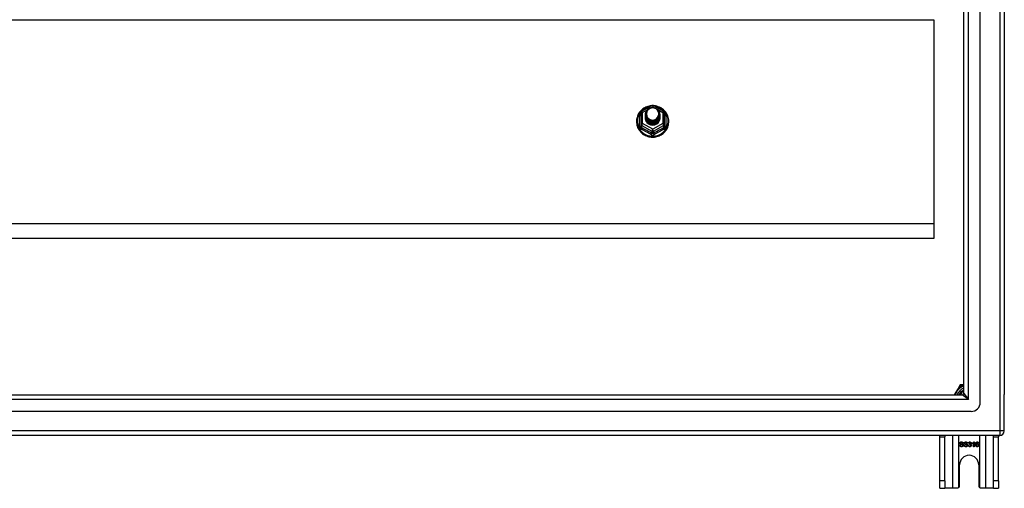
# Model space of a CAD drawing. Header units: inches. Extents: x 56.1 to 140.1, y 31.2 to 70.5.
# Tile 20 of 25: x 119.1 to 140.1, y 31.2 to 41.2. Entities that reach past the tile are written whole.
import ezdxf

# ---------------------------------------------------------------- set-up
doc = ezdxf.new("R2010")
doc.units = ezdxf.units.IN
doc.header["$MEASUREMENT"] = 0
doc.layers.add('Visible Edges(ANSI)', color=7, linetype='Continuous', lineweight=25)
doc.layers.add('Visible Tangent Edges(ANSI)', color=7, linetype='Continuous', lineweight=25)

msp = doc.modelspace()

# ---------------------------------------------------------------- linework, layer by layer
at = {"layer": 'Visible Edges(ANSI)'}
for p, q in [((139.197, 33.265), (139.197, 68.471)), ((139.551, 33.077), (139.551, 68.659)), ((140.063, 68.494), (140.063, 33.242)), ((138.563, 41.233), (138.563, 36.882)), ((132.329, 39.282), (132.544, 39.401)), ((132.582, 39.401), (132.797, 39.282)), ((132.309, 39.247), (132.309, 39.008)), ((132.409, 39.216), (132.409, 39.217)), ((132.409, 39.204), (132.409, 39.204)), ((132.409, 39.191), (132.409, 39.192)), ((132.409, 39.179), (132.409, 39.179)), ((132.409, 39.166), (132.409, 39.167)), ((132.409, 39.154), (132.409, 39.154)), ((132.409, 39.141), (132.409, 39.141)), ((132.716, 39.21), (132.716, 39.21)), ((132.716, 39.197), (132.716, 39.198)), ((132.716, 39.185), (132.716, 39.185)), ((132.716, 39.172), (132.716, 39.173)), ((132.716, 39.16), (132.716, 39.16)), ((132.716, 39.147), (132.716, 39.148)), ((132.817, 39.008), (132.817, 39.247)), ((132.309, 39.008), (132.309, 38.963)), ((132.545, 38.995), (132.543, 38.986)), ((132.817, 38.963), (132.817, 39.008)), ((138.563, 36.882), (138.563, 36.568)), ((138.563, 36.568), (98.929, 36.568)), ((139.097, 33.409), (138.996, 33.234)), ((139.115, 33.441), (139.097, 33.409)), ((139.169, 33.451), (139.132, 33.451)), ((139.197, 33.451), (139.169, 33.451)), ((98.96, 33.234), (139.166, 33.234)), ((140.063, 32.467), (140.063, 33.242)), ((139.354, 32.88), (98.771, 32.88)), ((139.964, 32.368), (98.929, 32.368)), ((138.688, 32.337), (138.688, 32.368)), ((138.793, 32.368), (138.793, 32.337)), ((139.833, 32.337), (139.833, 32.368)), ((139.938, 32.368), (139.938, 32.337)), ((138.688, 31.399), (138.688, 32.337)), ((138.793, 31.399), (138.793, 32.337)), ((139.109, 32.162), (139.122, 32.164)), ((139.186, 32.202), (139.173, 32.201)), ((139.203, 32.162), (139.215, 32.164)), ((139.279, 32.202), (139.267, 32.201)), ((139.295, 32.157), (139.308, 32.158)), ((139.309, 32.203), (139.297, 32.205)), ((139.32, 32.178), (139.321, 32.188)), ((139.382, 32.194), (139.382, 32.206)), ((139.407, 32.13), (139.407, 32.209)), ((139.419, 32.13), (139.407, 32.13)), ((139.411, 32.231), (139.419, 32.231)), ((139.419, 32.231), (139.419, 32.13)), ((139.514, 32.206), (139.502, 32.205)), ((139.833, 31.399), (139.833, 32.337)), ((139.938, 31.399), (139.938, 32.337)), ((139.11, 31.305), (139.11, 31.743)), ((139.516, 31.743), (139.516, 31.305)), ((138.688, 31.243), (138.688, 31.399)), ((138.793, 31.399), (138.793, 31.243)), ((139.833, 31.243), (139.833, 31.399)), ((139.938, 31.399), (139.938, 31.243)), ((138.688, 31.243), (138.793, 31.243)), ((138.957, 31.243), (138.793, 31.243)), ((139.048, 31.243), (138.957, 31.243)), ((139.669, 31.243), (139.578, 31.243)), ((139.833, 31.243), (139.669, 31.243)), ((139.833, 31.243), (139.938, 31.243))]:
    msp.add_line(p, q, dxfattribs=at)
at = {"layer": 'Visible Edges(ANSI)', "flags": 128}
for points in [[(132.537, 39.398), (132.512, 39.395), (132.488, 39.391), (132.463, 39.384), (132.44, 39.377), (132.417, 39.367), (132.395, 39.356), (132.373, 39.344), (132.353, 39.33), (132.334, 39.314), (132.316, 39.297), (132.299, 39.279), (132.283, 39.26), (132.269, 39.24), (132.257, 39.219), (132.246, 39.197), (132.237, 39.175), (132.23, 39.151), (132.224, 39.128), (132.22, 39.104), (132.218, 39.08), (132.218, 39.055), (132.219, 39.031), (132.223, 39.007), (132.228, 38.983), (132.235, 38.96), (132.243, 38.937), (132.254, 38.915), (132.266, 38.894), (132.279, 38.873), (132.294, 38.854), (132.311, 38.835), (132.328, 38.818), (132.347, 38.803), (132.367, 38.788), (132.389, 38.775), (132.411, 38.764), (132.433, 38.754), (132.457, 38.746), (132.481, 38.739), (132.505, 38.734), (132.53, 38.731), (132.555, 38.729), (132.58, 38.73), (132.605, 38.732), (132.629, 38.736), (132.654, 38.741), (132.677, 38.748), (132.701, 38.757), (132.723, 38.768), (132.745, 38.78), (132.765, 38.793), (132.785, 38.808), (132.804, 38.824), (132.821, 38.842), (132.837, 38.861), (132.851, 38.88), (132.864, 38.901), (132.876, 38.923), (132.885, 38.945), (132.893, 38.968), (132.9, 38.992), (132.904, 39.016), (132.907, 39.04), (132.908, 39.064)], [(132.43, 39.143), (132.414, 39.182), (132.409, 39.223), (132.417, 39.264), (132.437, 39.301), (132.467, 39.331), (132.505, 39.352), (132.547, 39.361), (132.591, 39.359), (132.632, 39.345), (132.668, 39.32), (132.695, 39.286), (132.712, 39.247), (132.716, 39.204), (132.708, 39.162), (132.688, 39.124), (132.658, 39.092), (132.621, 39.071), (132.578, 39.06), (132.535, 39.061), (132.493, 39.074), (132.458, 39.098), (132.43, 39.13), (132.414, 39.169), (132.409, 39.21)], [(132.447, 39.288), (132.446, 39.285), (132.444, 39.283), (132.443, 39.28), (132.442, 39.277), (132.441, 39.275), (132.44, 39.272), (132.439, 39.269), (132.438, 39.267), (132.438, 39.264), (132.437, 39.261), (132.436, 39.259), (132.436, 39.256), (132.435, 39.253), (132.434, 39.25), (132.434, 39.248), (132.434, 39.245), (132.433, 39.242), (132.433, 39.239), (132.433, 39.236), (132.433, 39.234), (132.433, 39.231), (132.433, 39.228), (132.433, 39.225), (132.433, 39.222)], [(132.449, 39.118), (132.472, 39.099), (132.498, 39.085), (132.526, 39.076), (132.556, 39.073), (132.586, 39.076), (132.615, 39.084), (132.642, 39.098), (132.665, 39.117), (132.684, 39.139), (132.697, 39.166), (132.705, 39.194), (132.707, 39.223), (132.702, 39.252), (132.692, 39.279), (132.675, 39.304), (132.654, 39.325), (132.629, 39.341), (132.601, 39.351), (132.571, 39.355), (132.541, 39.353), (132.512, 39.345), (132.486, 39.331), (132.464, 39.311), (132.447, 39.288)], [(132.908, 39.064), (132.906, 39.095), (132.902, 39.126), (132.894, 39.157), (132.884, 39.186), (132.871, 39.215), (132.855, 39.242), (132.836, 39.268), (132.816, 39.292), (132.793, 39.314), (132.768, 39.333), (132.741, 39.351), (132.712, 39.366), (132.683, 39.378), (132.652, 39.387), (132.621, 39.394), (132.589, 39.398)], [(132.409, 39.216), (132.409, 39.212), (132.41, 39.207), (132.41, 39.203), (132.41, 39.198), (132.411, 39.194), (132.412, 39.19), (132.413, 39.185), (132.414, 39.181), (132.415, 39.176), (132.416, 39.172), (132.418, 39.168), (132.419, 39.164), (132.421, 39.16), (132.423, 39.156), (132.425, 39.151), (132.427, 39.147), (132.43, 39.144), (132.432, 39.14), (132.434, 39.136), (132.437, 39.132), (132.44, 39.129), (132.443, 39.125), (132.446, 39.122), (132.449, 39.118)], [(132.409, 39.204), (132.411, 39.185), (132.414, 39.166), (132.421, 39.148), (132.43, 39.131), (132.441, 39.115), (132.454, 39.1), (132.469, 39.088), (132.486, 39.077), (132.504, 39.069), (132.523, 39.063), (132.543, 39.059), (132.563, 39.058), (132.583, 39.06), (132.603, 39.064), (132.622, 39.07), (132.64, 39.079), (132.656, 39.09), (132.671, 39.103), (132.685, 39.118), (132.696, 39.135), (132.705, 39.152), (132.711, 39.171), (132.715, 39.19), (132.716, 39.21)], [(132.716, 39.204), (132.716, 39.184), (132.712, 39.164), (132.706, 39.144), (132.698, 39.126), (132.687, 39.109), (132.674, 39.093), (132.658, 39.08), (132.641, 39.068), (132.623, 39.059), (132.603, 39.052), (132.583, 39.048), (132.563, 39.046), (132.542, 39.047), (132.522, 39.051), (132.503, 39.057), (132.484, 39.066), (132.467, 39.077), (132.452, 39.09), (132.439, 39.105), (132.428, 39.122), (132.419, 39.14), (132.413, 39.159), (132.41, 39.178), (132.409, 39.198)], [(132.409, 39.191), (132.411, 39.172), (132.414, 39.153), (132.421, 39.135), (132.43, 39.118), (132.441, 39.102), (132.454, 39.088), (132.469, 39.075), (132.486, 39.065), (132.504, 39.056), (132.523, 39.05), (132.543, 39.047), (132.563, 39.046), (132.583, 39.047), (132.603, 39.051), (132.622, 39.058), (132.64, 39.067), (132.656, 39.078), (132.671, 39.091), (132.685, 39.106), (132.696, 39.122), (132.705, 39.14), (132.711, 39.159), (132.715, 39.178), (132.716, 39.197)], [(132.716, 39.191), (132.716, 39.171), (132.712, 39.151), (132.706, 39.132), (132.698, 39.114), (132.687, 39.096), (132.674, 39.081), (132.658, 39.067), (132.641, 39.056), (132.623, 39.046), (132.603, 39.04), (132.583, 39.035), (132.563, 39.034), (132.542, 39.035), (132.522, 39.039), (132.503, 39.045), (132.484, 39.054), (132.467, 39.065), (132.452, 39.078), (132.439, 39.093), (132.428, 39.109), (132.419, 39.127), (132.413, 39.146), (132.41, 39.165), (132.409, 39.185)], [(132.409, 39.179), (132.411, 39.16), (132.414, 39.141), (132.421, 39.123), (132.43, 39.105), (132.441, 39.09), (132.454, 39.075), (132.469, 39.063), (132.486, 39.052), (132.504, 39.044), (132.523, 39.038), (132.543, 39.034), (132.563, 39.033), (132.583, 39.035), (132.603, 39.039), (132.622, 39.045), (132.64, 39.054), (132.656, 39.065), (132.671, 39.078), (132.685, 39.093), (132.696, 39.11), (132.705, 39.127), (132.711, 39.146), (132.715, 39.165), (132.716, 39.185)], [(132.716, 39.179), (132.716, 39.159), (132.712, 39.139), (132.706, 39.119), (132.698, 39.101), (132.687, 39.084), (132.674, 39.068), (132.658, 39.055), (132.641, 39.043), (132.623, 39.034), (132.603, 39.027), (132.583, 39.023), (132.563, 39.021), (132.542, 39.022), (132.522, 39.026), (132.503, 39.032), (132.484, 39.041), (132.467, 39.052), (132.452, 39.065), (132.439, 39.08), (132.428, 39.097), (132.419, 39.115), (132.413, 39.134), (132.41, 39.153), (132.409, 39.173)], [(132.409, 39.166), (132.411, 39.147), (132.414, 39.128), (132.421, 39.11), (132.43, 39.093), (132.441, 39.077), (132.454, 39.063), (132.469, 39.05), (132.486, 39.04), (132.504, 39.031), (132.523, 39.025), (132.543, 39.022), (132.563, 39.021), (132.583, 39.022), (132.603, 39.026), (132.622, 39.033), (132.64, 39.042), (132.656, 39.053), (132.671, 39.066), (132.685, 39.081), (132.696, 39.097), (132.705, 39.115), (132.711, 39.133), (132.715, 39.153), (132.716, 39.172)], [(132.716, 39.166), (132.716, 39.146), (132.712, 39.126), (132.706, 39.107), (132.698, 39.088), (132.687, 39.071), (132.674, 39.056), (132.658, 39.042), (132.641, 39.031), (132.623, 39.021), (132.603, 39.014), (132.583, 39.01), (132.563, 39.009), (132.542, 39.01), (132.522, 39.013), (132.503, 39.02), (132.484, 39.029), (132.467, 39.04), (132.452, 39.053), (132.439, 39.068), (132.428, 39.084), (132.419, 39.102), (132.413, 39.121), (132.41, 39.14), (132.409, 39.16)], [(132.409, 39.154), (132.411, 39.134), (132.414, 39.116), (132.421, 39.098), (132.43, 39.08), (132.441, 39.065), (132.454, 39.05), (132.469, 39.038), (132.486, 39.027), (132.504, 39.019), (132.523, 39.013), (132.543, 39.009), (132.563, 39.008), (132.583, 39.01), (132.603, 39.014), (132.622, 39.02), (132.64, 39.029), (132.656, 39.04), (132.671, 39.053), (132.685, 39.068), (132.696, 39.085), (132.705, 39.102), (132.711, 39.121), (132.715, 39.14), (132.716, 39.16)], [(132.716, 39.154), (132.716, 39.134), (132.712, 39.114), (132.706, 39.094), (132.698, 39.076), (132.687, 39.059), (132.674, 39.043), (132.658, 39.03), (132.641, 39.018), (132.623, 39.009), (132.603, 39.002), (132.583, 38.998), (132.563, 38.996), (132.542, 38.997), (132.522, 39.001), (132.503, 39.007), (132.484, 39.016), (132.467, 39.027), (132.452, 39.04), (132.439, 39.055), (132.428, 39.072), (132.419, 39.09), (132.413, 39.108), (132.41, 39.128), (132.409, 39.148)], [(132.409, 39.141), (132.411, 39.122), (132.414, 39.103), (132.421, 39.085), (132.43, 39.068), (132.441, 39.052), (132.454, 39.038), (132.469, 39.025), (132.486, 39.015), (132.504, 39.006), (132.523, 39), (132.543, 38.997), (132.563, 38.996), (132.583, 38.997), (132.603, 39.001), (132.622, 39.008), (132.64, 39.017), (132.656, 39.028), (132.671, 39.041), (132.685, 39.056), (132.696, 39.072), (132.705, 39.09), (132.711, 39.108), (132.715, 39.128), (132.716, 39.147)], [(132.543, 38.986), (132.535, 38.988), (132.527, 38.989), (132.519, 38.991), (132.511, 38.994), (132.504, 38.997), (132.496, 39), (132.489, 39.004), (132.482, 39.008), (132.475, 39.012), (132.469, 39.017), (132.462, 39.022), (132.456, 39.028), (132.451, 39.033), (132.445, 39.039), (132.44, 39.046), (132.436, 39.052), (132.431, 39.059), (132.427, 39.066), (132.424, 39.073), (132.421, 39.08), (132.418, 39.088), (132.416, 39.095), (132.414, 39.103), (132.413, 39.111)], [(132.447, 39.157), (132.447, 39.157), (132.446, 39.156), (132.445, 39.156), (132.444, 39.155), (132.444, 39.154), (132.443, 39.154), (132.442, 39.153), (132.442, 39.153), (132.441, 39.152), (132.44, 39.151), (132.439, 39.151), (132.439, 39.15), (132.438, 39.15), (132.437, 39.149), (132.437, 39.148), (132.436, 39.148), (132.435, 39.147), (132.434, 39.147), (132.434, 39.146), (132.433, 39.145), (132.432, 39.145), (132.432, 39.144), (132.431, 39.144), (132.43, 39.143)], [(132.433, 39.222), (132.433, 39.22), (132.433, 39.217), (132.433, 39.214), (132.433, 39.211), (132.433, 39.208), (132.433, 39.206), (132.433, 39.203), (132.434, 39.2), (132.434, 39.197), (132.435, 39.195), (132.435, 39.192), (132.436, 39.189), (132.436, 39.186), (132.437, 39.184), (132.438, 39.181), (132.439, 39.178), (132.439, 39.175), (132.44, 39.173), (132.441, 39.17), (132.442, 39.168), (132.444, 39.165), (132.445, 39.162), (132.446, 39.16), (132.447, 39.157)], [(139.152, 32.129), (139.149, 32.129), (139.145, 32.129), (139.142, 32.129), (139.139, 32.13), (139.137, 32.13), (139.134, 32.131), (139.132, 32.132), (139.129, 32.133), (139.127, 32.134), (139.125, 32.135), (139.123, 32.136), (139.121, 32.138), (139.119, 32.139), (139.118, 32.141), (139.116, 32.143), (139.115, 32.144), (139.114, 32.147), (139.113, 32.149), (139.112, 32.151), (139.111, 32.153), (139.11, 32.155), (139.11, 32.158), (139.109, 32.16), (139.109, 32.162)], [(139.113, 32.204), (139.113, 32.206), (139.113, 32.208), (139.114, 32.21), (139.114, 32.212), (139.115, 32.214), (139.115, 32.215), (139.116, 32.217), (139.117, 32.219), (139.119, 32.22), (139.12, 32.222), (139.121, 32.223), (139.123, 32.224), (139.124, 32.226), (139.126, 32.227), (139.128, 32.228), (139.13, 32.229), (139.132, 32.229), (139.134, 32.23), (139.136, 32.231), (139.139, 32.231), (139.141, 32.232), (139.143, 32.232), (139.146, 32.232), (139.148, 32.232)], [(139.127, 32.183), (139.126, 32.183), (139.125, 32.184), (139.124, 32.185), (139.123, 32.185), (139.122, 32.186), (139.121, 32.187), (139.12, 32.188), (139.119, 32.189), (139.119, 32.189), (139.118, 32.19), (139.117, 32.191), (139.117, 32.192), (139.116, 32.193), (139.116, 32.194), (139.115, 32.195), (139.115, 32.196), (139.114, 32.197), (139.114, 32.198), (139.114, 32.199), (139.113, 32.2), (139.113, 32.201), (139.113, 32.202), (139.113, 32.203), (139.113, 32.204)], [(139.122, 32.164), (139.122, 32.162), (139.122, 32.16), (139.123, 32.158), (139.123, 32.157), (139.124, 32.155), (139.125, 32.154), (139.125, 32.152), (139.126, 32.151), (139.127, 32.15), (139.128, 32.149), (139.129, 32.148), (139.13, 32.147), (139.131, 32.146), (139.133, 32.145), (139.134, 32.144), (139.136, 32.143), (139.138, 32.143), (139.14, 32.142), (139.141, 32.142), (139.143, 32.141), (139.145, 32.141), (139.147, 32.141), (139.149, 32.14), (139.151, 32.14)], [(139.149, 32.22), (139.147, 32.22), (139.145, 32.22), (139.143, 32.22), (139.142, 32.22), (139.14, 32.22), (139.138, 32.219), (139.137, 32.219), (139.136, 32.218), (139.134, 32.218), (139.133, 32.217), (139.132, 32.217), (139.131, 32.216), (139.13, 32.215), (139.13, 32.214), (139.129, 32.214), (139.128, 32.213), (139.128, 32.212), (139.127, 32.211), (139.127, 32.21), (139.126, 32.209), (139.126, 32.208), (139.126, 32.207), (139.126, 32.206), (139.126, 32.205)], [(139.126, 32.205), (139.126, 32.205), (139.126, 32.205), (139.126, 32.204), (139.126, 32.204), (139.126, 32.203), (139.126, 32.203), (139.126, 32.202), (139.126, 32.202), (139.126, 32.202), (139.126, 32.201), (139.127, 32.201), (139.127, 32.2), (139.127, 32.2), (139.127, 32.2), (139.127, 32.199), (139.128, 32.199), (139.128, 32.199), (139.128, 32.198), (139.128, 32.198), (139.128, 32.198), (139.129, 32.197), (139.129, 32.197), (139.129, 32.197), (139.13, 32.196)], [(139.165, 32.172), (139.164, 32.172), (139.163, 32.172), (139.162, 32.172), (139.161, 32.173), (139.159, 32.173), (139.158, 32.174), (139.156, 32.174), (139.155, 32.174), (139.153, 32.175), (139.151, 32.175), (139.149, 32.176), (139.147, 32.176), (139.144, 32.177), (139.142, 32.178), (139.14, 32.178), (139.138, 32.179), (139.137, 32.179), (139.135, 32.18), (139.133, 32.18), (139.132, 32.181), (139.131, 32.181), (139.129, 32.182), (139.128, 32.182), (139.127, 32.183)], [(139.13, 32.196), (139.13, 32.196), (139.131, 32.195), (139.132, 32.195), (139.134, 32.194), (139.135, 32.194), (139.137, 32.193), (139.138, 32.192), (139.14, 32.192), (139.142, 32.191), (139.145, 32.191), (139.147, 32.19), (139.15, 32.189), (139.152, 32.189), (139.155, 32.188), (139.157, 32.188), (139.159, 32.187), (139.161, 32.186), (139.163, 32.186), (139.165, 32.185), (139.167, 32.185), (139.168, 32.184), (139.17, 32.184), (139.171, 32.183), (139.172, 32.183)], [(139.148, 32.232), (139.151, 32.232), (139.154, 32.232), (139.156, 32.232), (139.159, 32.231), (139.161, 32.231), (139.164, 32.23), (139.166, 32.229), (139.168, 32.228), (139.17, 32.228), (139.172, 32.226), (139.174, 32.225), (139.176, 32.224), (139.177, 32.223), (139.179, 32.221), (139.18, 32.22), (139.181, 32.218), (139.182, 32.216), (139.183, 32.214), (139.184, 32.212), (139.185, 32.21), (139.185, 32.209), (139.186, 32.206), (139.186, 32.204), (139.186, 32.202)], [(139.173, 32.201), (139.173, 32.203), (139.173, 32.204), (139.173, 32.206), (139.172, 32.207), (139.172, 32.208), (139.171, 32.21), (139.171, 32.211), (139.17, 32.212), (139.169, 32.213), (139.168, 32.214), (139.167, 32.215), (139.166, 32.216), (139.165, 32.216), (139.164, 32.217), (139.163, 32.218), (139.162, 32.218), (139.16, 32.219), (139.159, 32.219), (139.158, 32.22), (139.156, 32.22), (139.154, 32.22), (139.153, 32.22), (139.151, 32.22), (139.149, 32.22)], [(139.151, 32.14), (139.153, 32.14), (139.155, 32.141), (139.157, 32.141), (139.159, 32.141), (139.16, 32.141), (139.162, 32.142), (139.163, 32.142), (139.165, 32.143), (139.166, 32.143), (139.168, 32.144), (139.169, 32.145), (139.17, 32.145), (139.171, 32.146), (139.172, 32.147), (139.173, 32.148), (139.173, 32.149), (139.174, 32.15), (139.175, 32.151), (139.175, 32.152), (139.176, 32.153), (139.176, 32.154), (139.176, 32.155), (139.176, 32.156), (139.176, 32.157)], [(139.189, 32.159), (139.189, 32.157), (139.189, 32.155), (139.188, 32.153), (139.188, 32.151), (139.187, 32.149), (139.186, 32.147), (139.185, 32.145), (139.184, 32.144), (139.183, 32.142), (139.182, 32.14), (139.18, 32.139), (139.179, 32.137), (139.177, 32.136), (139.175, 32.135), (139.173, 32.134), (139.171, 32.133), (139.169, 32.132), (139.167, 32.131), (139.165, 32.13), (139.162, 32.13), (139.16, 32.129), (139.157, 32.129), (139.155, 32.129), (139.152, 32.129)], [(139.176, 32.157), (139.176, 32.158), (139.176, 32.159), (139.176, 32.16), (139.176, 32.16), (139.176, 32.161), (139.176, 32.162), (139.175, 32.163), (139.175, 32.163), (139.175, 32.164), (139.174, 32.164), (139.174, 32.165), (139.174, 32.166), (139.173, 32.166), (139.173, 32.167), (139.172, 32.167), (139.171, 32.168), (139.171, 32.168), (139.17, 32.169), (139.169, 32.169), (139.168, 32.17), (139.167, 32.17), (139.167, 32.171), (139.166, 32.171), (139.165, 32.172)], [(139.172, 32.183), (139.173, 32.182), (139.175, 32.182), (139.176, 32.181), (139.177, 32.18), (139.178, 32.179), (139.18, 32.178), (139.181, 32.178), (139.182, 32.177), (139.182, 32.176), (139.183, 32.175), (139.184, 32.174), (139.185, 32.173), (139.185, 32.172), (139.186, 32.171), (139.187, 32.17), (139.187, 32.168), (139.188, 32.167), (139.188, 32.166), (139.188, 32.165), (139.189, 32.164), (139.189, 32.162), (139.189, 32.161), (139.189, 32.16), (139.189, 32.159)], [(139.245, 32.129), (139.242, 32.129), (139.239, 32.129), (139.236, 32.129), (139.233, 32.13), (139.23, 32.13), (139.227, 32.131), (139.225, 32.132), (139.222, 32.133), (139.22, 32.134), (139.218, 32.135), (139.216, 32.136), (139.214, 32.138), (139.213, 32.139), (139.211, 32.141), (139.209, 32.143), (139.208, 32.144), (139.207, 32.147), (139.206, 32.149), (139.205, 32.151), (139.204, 32.153), (139.203, 32.155), (139.203, 32.158), (139.203, 32.16), (139.203, 32.162)], [(139.206, 32.204), (139.206, 32.206), (139.207, 32.208), (139.207, 32.21), (139.207, 32.212), (139.208, 32.214), (139.209, 32.215), (139.21, 32.217), (139.211, 32.219), (139.212, 32.22), (139.213, 32.222), (139.214, 32.223), (139.216, 32.224), (139.218, 32.226), (139.219, 32.227), (139.221, 32.228), (139.223, 32.229), (139.225, 32.229), (139.227, 32.23), (139.23, 32.231), (139.232, 32.231), (139.234, 32.232), (139.237, 32.232), (139.239, 32.232), (139.242, 32.232)], [(139.22, 32.183), (139.219, 32.183), (139.218, 32.184), (139.217, 32.185), (139.216, 32.185), (139.215, 32.186), (139.214, 32.187), (139.213, 32.188), (139.213, 32.189), (139.212, 32.189), (139.211, 32.19), (139.21, 32.191), (139.21, 32.192), (139.209, 32.193), (139.209, 32.194), (139.208, 32.195), (139.208, 32.196), (139.207, 32.197), (139.207, 32.198), (139.207, 32.199), (139.207, 32.2), (139.207, 32.201), (139.206, 32.202), (139.206, 32.203), (139.206, 32.204)], [(139.215, 32.164), (139.215, 32.162), (139.216, 32.16), (139.216, 32.158), (139.217, 32.157), (139.217, 32.155), (139.218, 32.154), (139.218, 32.152), (139.219, 32.151), (139.22, 32.15), (139.221, 32.149), (139.222, 32.148), (139.223, 32.147), (139.225, 32.146), (139.226, 32.145), (139.228, 32.144), (139.229, 32.143), (139.231, 32.143), (139.233, 32.142), (139.235, 32.142), (139.237, 32.141), (139.238, 32.141), (139.24, 32.141), (139.243, 32.14), (139.245, 32.14)], [(139.242, 32.22), (139.24, 32.22), (139.238, 32.22), (139.236, 32.22), (139.235, 32.22), (139.233, 32.22), (139.232, 32.219), (139.23, 32.219), (139.229, 32.218), (139.228, 32.218), (139.227, 32.217), (139.226, 32.217), (139.225, 32.216), (139.224, 32.215), (139.223, 32.214), (139.222, 32.214), (139.221, 32.213), (139.221, 32.212), (139.22, 32.211), (139.22, 32.21), (139.22, 32.209), (139.219, 32.208), (139.219, 32.207), (139.219, 32.206), (139.219, 32.205)], [(139.219, 32.205), (139.219, 32.205), (139.219, 32.205), (139.219, 32.204), (139.219, 32.204), (139.219, 32.203), (139.219, 32.203), (139.219, 32.202), (139.219, 32.202), (139.22, 32.202), (139.22, 32.201), (139.22, 32.201), (139.22, 32.2), (139.22, 32.2), (139.22, 32.2), (139.221, 32.199), (139.221, 32.199), (139.221, 32.199), (139.221, 32.198), (139.221, 32.198), (139.222, 32.198), (139.222, 32.197), (139.222, 32.197), (139.223, 32.197), (139.223, 32.196)], [(139.258, 32.172), (139.257, 32.172), (139.256, 32.172), (139.255, 32.172), (139.254, 32.173), (139.253, 32.173), (139.251, 32.174), (139.25, 32.174), (139.248, 32.174), (139.246, 32.175), (139.244, 32.175), (139.242, 32.176), (139.24, 32.176), (139.238, 32.177), (139.235, 32.178), (139.233, 32.178), (139.232, 32.179), (139.23, 32.179), (139.228, 32.18), (139.227, 32.18), (139.225, 32.181), (139.224, 32.181), (139.223, 32.182), (139.221, 32.182), (139.22, 32.183)], [(139.223, 32.196), (139.224, 32.196), (139.225, 32.195), (139.226, 32.195), (139.227, 32.194), (139.228, 32.194), (139.23, 32.193), (139.232, 32.192), (139.234, 32.192), (139.236, 32.191), (139.238, 32.191), (139.24, 32.19), (139.243, 32.189), (139.246, 32.189), (139.248, 32.188), (139.25, 32.188), (139.253, 32.187), (139.255, 32.186), (139.257, 32.186), (139.258, 32.185), (139.26, 32.185), (139.262, 32.184), (139.263, 32.184), (139.264, 32.183), (139.265, 32.183)], [(139.242, 32.232), (139.244, 32.232), (139.247, 32.232), (139.25, 32.232), (139.252, 32.231), (139.254, 32.231), (139.257, 32.23), (139.259, 32.229), (139.261, 32.228), (139.263, 32.228), (139.265, 32.226), (139.267, 32.225), (139.269, 32.224), (139.27, 32.223), (139.272, 32.221), (139.273, 32.22), (139.274, 32.218), (139.275, 32.216), (139.276, 32.214), (139.277, 32.212), (139.278, 32.21), (139.278, 32.209), (139.279, 32.206), (139.279, 32.204), (139.279, 32.202)], [(139.267, 32.201), (139.266, 32.203), (139.266, 32.204), (139.266, 32.206), (139.265, 32.207), (139.265, 32.208), (139.264, 32.21), (139.264, 32.211), (139.263, 32.212), (139.262, 32.213), (139.261, 32.214), (139.261, 32.215), (139.26, 32.216), (139.259, 32.216), (139.257, 32.217), (139.256, 32.218), (139.255, 32.218), (139.254, 32.219), (139.252, 32.219), (139.251, 32.22), (139.249, 32.22), (139.248, 32.22), (139.246, 32.22), (139.244, 32.22), (139.242, 32.22)], [(139.282, 32.159), (139.282, 32.157), (139.282, 32.155), (139.282, 32.153), (139.281, 32.151), (139.28, 32.149), (139.28, 32.147), (139.279, 32.145), (139.278, 32.144), (139.276, 32.142), (139.275, 32.14), (139.274, 32.139), (139.272, 32.137), (139.27, 32.136), (139.269, 32.135), (139.267, 32.134), (139.264, 32.133), (139.262, 32.132), (139.26, 32.131), (139.258, 32.13), (139.255, 32.13), (139.253, 32.129), (139.25, 32.129), (139.248, 32.129), (139.245, 32.129)], [(139.245, 32.14), (139.246, 32.14), (139.248, 32.141), (139.25, 32.141), (139.252, 32.141), (139.253, 32.141), (139.255, 32.142), (139.257, 32.142), (139.258, 32.143), (139.259, 32.143), (139.261, 32.144), (139.262, 32.145), (139.263, 32.145), (139.264, 32.146), (139.265, 32.147), (139.266, 32.148), (139.267, 32.149), (139.267, 32.15), (139.268, 32.151), (139.268, 32.152), (139.269, 32.153), (139.269, 32.154), (139.269, 32.155), (139.269, 32.156), (139.269, 32.157)], [(139.269, 32.157), (139.269, 32.158), (139.269, 32.159), (139.269, 32.16), (139.269, 32.16), (139.269, 32.161), (139.269, 32.162), (139.269, 32.163), (139.268, 32.163), (139.268, 32.164), (139.268, 32.164), (139.267, 32.165), (139.267, 32.166), (139.266, 32.166), (139.266, 32.167), (139.265, 32.167), (139.265, 32.168), (139.264, 32.168), (139.263, 32.169), (139.262, 32.169), (139.262, 32.17), (139.261, 32.17), (139.26, 32.171), (139.259, 32.171), (139.258, 32.172)], [(139.265, 32.183), (139.267, 32.182), (139.268, 32.182), (139.269, 32.181), (139.27, 32.18), (139.272, 32.179), (139.273, 32.178), (139.274, 32.178), (139.275, 32.177), (139.276, 32.176), (139.277, 32.175), (139.277, 32.174), (139.278, 32.173), (139.279, 32.172), (139.279, 32.171), (139.28, 32.17), (139.28, 32.168), (139.281, 32.167), (139.281, 32.166), (139.281, 32.165), (139.282, 32.164), (139.282, 32.162), (139.282, 32.161), (139.282, 32.16), (139.282, 32.159)], [(139.327, 32.129), (139.325, 32.129), (139.323, 32.129), (139.321, 32.129), (139.319, 32.13), (139.317, 32.13), (139.315, 32.131), (139.313, 32.131), (139.312, 32.132), (139.31, 32.133), (139.308, 32.134), (139.307, 32.135), (139.305, 32.136), (139.304, 32.138), (139.303, 32.139), (139.301, 32.141), (139.3, 32.142), (139.299, 32.144), (139.298, 32.146), (139.298, 32.147), (139.297, 32.149), (139.296, 32.151), (139.296, 32.153), (139.296, 32.155), (139.295, 32.157)], [(139.297, 32.205), (139.297, 32.207), (139.298, 32.209), (139.298, 32.211), (139.299, 32.212), (139.299, 32.214), (139.3, 32.216), (139.301, 32.217), (139.302, 32.219), (139.303, 32.22), (139.304, 32.221), (139.306, 32.223), (139.307, 32.224), (139.308, 32.225), (139.31, 32.226), (139.311, 32.227), (139.313, 32.228), (139.314, 32.228), (139.316, 32.229), (139.317, 32.23), (139.319, 32.23), (139.321, 32.23), (139.323, 32.231), (139.325, 32.231), (139.327, 32.231)], [(139.308, 32.158), (139.308, 32.157), (139.308, 32.155), (139.309, 32.154), (139.309, 32.152), (139.31, 32.151), (139.311, 32.149), (139.311, 32.148), (139.312, 32.147), (139.313, 32.146), (139.313, 32.145), (139.314, 32.144), (139.315, 32.143), (139.316, 32.143), (139.317, 32.142), (139.318, 32.141), (139.318, 32.141), (139.319, 32.14), (139.32, 32.14), (139.322, 32.14), (139.323, 32.139), (139.324, 32.139), (139.325, 32.139), (139.326, 32.139), (139.327, 32.139)], [(139.327, 32.221), (139.326, 32.221), (139.325, 32.221), (139.324, 32.22), (139.322, 32.22), (139.321, 32.22), (139.32, 32.22), (139.319, 32.219), (139.318, 32.219), (139.318, 32.218), (139.317, 32.218), (139.316, 32.217), (139.315, 32.216), (139.314, 32.215), (139.314, 32.215), (139.313, 32.214), (139.312, 32.213), (139.312, 32.212), (139.311, 32.21), (139.311, 32.209), (139.31, 32.208), (139.31, 32.207), (139.309, 32.205), (139.309, 32.204), (139.309, 32.203)], [(139.328, 32.179), (139.328, 32.179), (139.328, 32.179), (139.327, 32.179), (139.327, 32.179), (139.327, 32.179), (139.326, 32.179), (139.326, 32.179), (139.326, 32.179), (139.325, 32.179), (139.325, 32.179), (139.325, 32.179), (139.324, 32.179), (139.324, 32.179), (139.324, 32.179), (139.323, 32.179), (139.323, 32.178), (139.322, 32.178), (139.322, 32.178), (139.322, 32.178), (139.321, 32.178), (139.321, 32.178), (139.32, 32.178), (139.32, 32.178), (139.32, 32.178)], [(139.321, 32.188), (139.321, 32.188), (139.321, 32.188), (139.321, 32.188), (139.321, 32.188), (139.321, 32.188), (139.322, 32.188), (139.322, 32.188), (139.322, 32.188), (139.322, 32.188), (139.322, 32.188), (139.322, 32.188), (139.322, 32.188), (139.322, 32.188), (139.322, 32.188), (139.322, 32.188), (139.322, 32.188), (139.322, 32.188), (139.323, 32.188), (139.323, 32.188), (139.323, 32.188), (139.323, 32.188), (139.323, 32.188), (139.323, 32.188), (139.323, 32.188)], [(139.323, 32.188), (139.324, 32.188), (139.325, 32.188), (139.327, 32.189), (139.328, 32.189), (139.329, 32.189), (139.33, 32.189), (139.332, 32.19), (139.333, 32.19), (139.334, 32.191), (139.335, 32.191), (139.336, 32.192), (139.337, 32.192), (139.338, 32.193), (139.339, 32.194), (139.34, 32.195), (139.341, 32.196), (139.341, 32.197), (139.342, 32.198), (139.342, 32.199), (139.343, 32.2), (139.343, 32.201), (139.343, 32.202), (139.343, 32.204), (139.343, 32.205)], [(139.327, 32.231), (139.329, 32.231), (139.331, 32.23), (139.333, 32.23), (139.335, 32.23), (139.336, 32.229), (139.338, 32.229), (139.34, 32.228), (139.342, 32.227), (139.343, 32.226), (139.345, 32.225), (139.346, 32.224), (139.348, 32.223), (139.349, 32.222), (139.35, 32.22), (139.351, 32.219), (139.352, 32.218), (139.353, 32.216), (139.354, 32.215), (139.355, 32.213), (139.355, 32.211), (139.355, 32.21), (139.356, 32.208), (139.356, 32.206), (139.356, 32.205)], [(139.343, 32.205), (139.343, 32.206), (139.343, 32.207), (139.343, 32.208), (139.343, 32.209), (139.343, 32.21), (139.342, 32.211), (139.342, 32.212), (139.341, 32.213), (139.341, 32.214), (139.34, 32.215), (139.339, 32.215), (139.339, 32.216), (139.338, 32.217), (139.337, 32.218), (139.336, 32.218), (139.335, 32.219), (139.334, 32.219), (139.334, 32.22), (139.333, 32.22), (139.331, 32.22), (139.33, 32.22), (139.329, 32.221), (139.328, 32.221), (139.327, 32.221)], [(139.361, 32.16), (139.361, 32.158), (139.361, 32.156), (139.36, 32.154), (139.36, 32.152), (139.359, 32.15), (139.358, 32.148), (139.358, 32.146), (139.357, 32.144), (139.355, 32.143), (139.354, 32.141), (139.353, 32.139), (139.351, 32.138), (139.35, 32.136), (139.348, 32.135), (139.346, 32.134), (139.344, 32.133), (139.342, 32.132), (139.34, 32.131), (139.338, 32.13), (139.336, 32.13), (139.334, 32.129), (139.332, 32.129), (139.33, 32.129), (139.327, 32.129)], [(139.327, 32.139), (139.329, 32.139), (139.33, 32.139), (139.331, 32.139), (139.333, 32.139), (139.334, 32.14), (139.335, 32.14), (139.336, 32.141), (139.338, 32.141), (139.339, 32.142), (139.34, 32.143), (139.341, 32.144), (139.342, 32.145), (139.343, 32.146), (139.344, 32.147), (139.344, 32.148), (139.345, 32.149), (139.346, 32.15), (139.346, 32.152), (139.347, 32.153), (139.347, 32.154), (139.347, 32.155), (139.348, 32.157), (139.348, 32.158), (139.348, 32.16)], [(139.348, 32.16), (139.348, 32.161), (139.348, 32.162), (139.347, 32.164), (139.347, 32.165), (139.347, 32.166), (139.346, 32.167), (139.346, 32.169), (139.345, 32.17), (139.345, 32.171), (139.344, 32.172), (139.343, 32.173), (139.342, 32.174), (139.341, 32.174), (139.34, 32.175), (139.339, 32.176), (139.338, 32.177), (139.337, 32.177), (139.336, 32.178), (139.335, 32.178), (139.334, 32.178), (139.332, 32.179), (139.331, 32.179), (139.33, 32.179), (139.328, 32.179)], [(139.356, 32.205), (139.356, 32.204), (139.356, 32.203), (139.356, 32.202), (139.356, 32.201), (139.355, 32.2), (139.355, 32.199), (139.355, 32.198), (139.354, 32.197), (139.354, 32.196), (139.354, 32.195), (139.353, 32.194), (139.353, 32.193), (139.352, 32.192), (139.351, 32.191), (139.351, 32.19), (139.35, 32.19), (139.349, 32.189), (139.348, 32.188), (139.347, 32.187), (139.346, 32.187), (139.345, 32.186), (139.344, 32.186), (139.343, 32.185), (139.342, 32.185)], [(139.342, 32.185), (139.344, 32.184), (139.345, 32.184), (139.346, 32.183), (139.348, 32.183), (139.349, 32.182), (139.35, 32.181), (139.351, 32.181), (139.352, 32.18), (139.353, 32.179), (139.354, 32.178), (139.355, 32.177), (139.356, 32.176), (139.357, 32.175), (139.357, 32.174), (139.358, 32.173), (139.359, 32.171), (139.359, 32.17), (139.36, 32.169), (139.36, 32.167), (139.36, 32.166), (139.361, 32.165), (139.361, 32.163), (139.361, 32.161), (139.361, 32.16)], [(139.382, 32.206), (139.384, 32.206), (139.386, 32.207), (139.387, 32.208), (139.389, 32.209), (139.39, 32.21), (139.392, 32.211), (139.393, 32.212), (139.395, 32.213), (139.396, 32.214), (139.398, 32.215), (139.399, 32.216), (139.4, 32.217), (139.402, 32.218), (139.403, 32.22), (139.404, 32.221), (139.405, 32.222), (139.406, 32.223), (139.407, 32.224), (139.408, 32.225), (139.409, 32.226), (139.409, 32.227), (139.41, 32.229), (139.411, 32.23), (139.411, 32.231)], [(139.407, 32.209), (139.406, 32.208), (139.405, 32.207), (139.405, 32.206), (139.404, 32.206), (139.403, 32.205), (139.402, 32.204), (139.401, 32.204), (139.4, 32.203), (139.399, 32.202), (139.398, 32.202), (139.396, 32.201), (139.395, 32.2), (139.394, 32.199), (139.393, 32.199), (139.392, 32.198), (139.391, 32.198), (139.39, 32.197), (139.388, 32.196), (139.387, 32.196), (139.386, 32.195), (139.385, 32.195), (139.384, 32.195), (139.383, 32.194), (139.382, 32.194)], [(139.45, 32.177), (139.45, 32.18), (139.45, 32.182), (139.45, 32.184), (139.45, 32.186), (139.451, 32.188), (139.451, 32.191), (139.451, 32.193), (139.451, 32.195), (139.452, 32.197), (139.452, 32.199), (139.452, 32.2), (139.453, 32.202), (139.453, 32.204), (139.454, 32.206), (139.454, 32.207), (139.455, 32.209), (139.456, 32.21), (139.456, 32.212), (139.457, 32.213), (139.458, 32.214), (139.458, 32.216), (139.459, 32.217), (139.46, 32.218), (139.461, 32.219)], [(139.485, 32.129), (139.482, 32.129), (139.48, 32.129), (139.478, 32.129), (139.475, 32.13), (139.473, 32.131), (139.471, 32.131), (139.469, 32.132), (139.467, 32.134), (139.465, 32.135), (139.463, 32.136), (139.461, 32.138), (139.46, 32.14), (139.458, 32.142), (139.457, 32.144), (139.456, 32.146), (139.454, 32.149), (139.453, 32.152), (139.453, 32.155), (139.452, 32.158), (139.451, 32.161), (139.451, 32.165), (139.45, 32.169), (139.45, 32.173), (139.45, 32.177)], [(139.461, 32.219), (139.462, 32.22), (139.462, 32.221), (139.463, 32.222), (139.464, 32.223), (139.465, 32.224), (139.466, 32.224), (139.467, 32.225), (139.468, 32.226), (139.469, 32.226), (139.47, 32.227), (139.471, 32.227), (139.472, 32.228), (139.473, 32.228), (139.474, 32.229), (139.475, 32.229), (139.476, 32.229), (139.477, 32.23), (139.478, 32.23), (139.48, 32.23), (139.481, 32.23), (139.482, 32.231), (139.483, 32.231), (139.485, 32.231), (139.486, 32.231)], [(139.475, 32.217), (139.474, 32.217), (139.473, 32.216), (139.472, 32.215), (139.471, 32.214), (139.471, 32.213), (139.47, 32.212), (139.469, 32.211), (139.468, 32.21), (139.468, 32.209), (139.467, 32.208), (139.466, 32.206), (139.466, 32.205), (139.465, 32.204), (139.465, 32.202), (139.464, 32.201), (139.464, 32.199), (139.464, 32.197), (139.463, 32.195), (139.463, 32.193), (139.463, 32.191), (139.463, 32.189), (139.462, 32.187), (139.462, 32.184), (139.462, 32.182)], [(139.462, 32.182), (139.463, 32.183), (139.464, 32.184), (139.465, 32.185), (139.465, 32.186), (139.466, 32.187), (139.467, 32.188), (139.468, 32.189), (139.469, 32.189), (139.47, 32.19), (139.471, 32.191), (139.472, 32.191), (139.473, 32.192), (139.474, 32.192), (139.475, 32.193), (139.476, 32.193), (139.478, 32.194), (139.479, 32.194), (139.48, 32.194), (139.481, 32.195), (139.482, 32.195), (139.483, 32.195), (139.484, 32.195), (139.485, 32.195), (139.487, 32.195)], [(139.484, 32.184), (139.483, 32.184), (139.481, 32.184), (139.48, 32.184), (139.479, 32.184), (139.478, 32.183), (139.476, 32.183), (139.475, 32.182), (139.474, 32.182), (139.473, 32.181), (139.472, 32.18), (139.471, 32.179), (139.47, 32.178), (139.469, 32.177), (139.468, 32.176), (139.467, 32.175), (139.467, 32.174), (139.466, 32.173), (139.466, 32.171), (139.465, 32.17), (139.465, 32.169), (139.465, 32.167), (139.464, 32.166), (139.464, 32.164), (139.464, 32.163)], [(139.464, 32.163), (139.464, 32.161), (139.464, 32.16), (139.465, 32.158), (139.465, 32.157), (139.465, 32.155), (139.466, 32.154), (139.466, 32.152), (139.467, 32.151), (139.468, 32.149), (139.468, 32.148), (139.469, 32.147), (139.47, 32.145), (139.471, 32.144), (139.472, 32.143), (139.473, 32.143), (139.474, 32.142), (139.476, 32.141), (139.477, 32.14), (139.478, 32.14), (139.479, 32.139), (139.481, 32.139), (139.482, 32.139), (139.483, 32.139), (139.485, 32.139)], [(139.485, 32.221), (139.485, 32.221), (139.484, 32.221), (139.484, 32.221), (139.483, 32.221), (139.483, 32.22), (139.482, 32.22), (139.482, 32.22), (139.481, 32.22), (139.481, 32.22), (139.481, 32.22), (139.48, 32.22), (139.48, 32.22), (139.479, 32.22), (139.479, 32.22), (139.478, 32.219), (139.478, 32.219), (139.478, 32.219), (139.477, 32.219), (139.477, 32.219), (139.476, 32.218), (139.476, 32.218), (139.476, 32.218), (139.475, 32.218), (139.475, 32.217)], [(139.504, 32.162), (139.503, 32.164), (139.503, 32.165), (139.503, 32.167), (139.503, 32.168), (139.503, 32.17), (139.502, 32.171), (139.502, 32.173), (139.501, 32.174), (139.5, 32.175), (139.5, 32.176), (139.499, 32.177), (139.498, 32.178), (139.497, 32.179), (139.496, 32.18), (139.495, 32.181), (139.494, 32.182), (139.493, 32.182), (139.492, 32.183), (139.491, 32.183), (139.489, 32.184), (139.488, 32.184), (139.487, 32.184), (139.485, 32.184), (139.484, 32.184)], [(139.498, 32.215), (139.497, 32.216), (139.497, 32.216), (139.496, 32.217), (139.496, 32.217), (139.495, 32.217), (139.495, 32.218), (139.494, 32.218), (139.494, 32.218), (139.493, 32.219), (139.493, 32.219), (139.493, 32.219), (139.492, 32.219), (139.491, 32.22), (139.491, 32.22), (139.49, 32.22), (139.49, 32.22), (139.489, 32.22), (139.489, 32.22), (139.488, 32.22), (139.488, 32.22), (139.487, 32.221), (139.486, 32.221), (139.486, 32.221), (139.485, 32.221)], [(139.516, 32.163), (139.516, 32.16), (139.516, 32.158), (139.516, 32.156), (139.515, 32.154), (139.515, 32.152), (139.514, 32.149), (139.513, 32.147), (139.512, 32.145), (139.511, 32.143), (139.51, 32.142), (139.509, 32.14), (139.507, 32.138), (139.506, 32.137), (139.504, 32.135), (139.503, 32.134), (139.501, 32.133), (139.499, 32.132), (139.497, 32.131), (139.495, 32.13), (139.493, 32.13), (139.491, 32.129), (139.489, 32.129), (139.487, 32.129), (139.485, 32.129)], [(139.485, 32.139), (139.486, 32.139), (139.487, 32.139), (139.488, 32.139), (139.49, 32.139), (139.491, 32.14), (139.492, 32.14), (139.493, 32.141), (139.494, 32.141), (139.495, 32.142), (139.496, 32.143), (139.497, 32.144), (139.498, 32.145), (139.499, 32.146), (139.5, 32.147), (139.5, 32.148), (139.501, 32.15), (139.502, 32.151), (139.502, 32.152), (139.503, 32.154), (139.503, 32.155), (139.503, 32.157), (139.503, 32.159), (139.503, 32.16), (139.504, 32.162)], [(139.486, 32.231), (139.488, 32.231), (139.49, 32.231), (139.492, 32.23), (139.493, 32.23), (139.495, 32.23), (139.497, 32.229), (139.498, 32.228), (139.5, 32.228), (139.501, 32.227), (139.503, 32.226), (139.504, 32.225), (139.505, 32.224), (139.507, 32.223), (139.508, 32.222), (139.509, 32.22), (139.51, 32.219), (139.511, 32.218), (139.511, 32.216), (139.512, 32.215), (139.513, 32.213), (139.513, 32.211), (139.514, 32.21), (139.514, 32.208), (139.514, 32.206)], [(139.487, 32.195), (139.489, 32.195), (139.491, 32.195), (139.493, 32.195), (139.494, 32.194), (139.496, 32.194), (139.498, 32.193), (139.5, 32.192), (139.501, 32.191), (139.503, 32.19), (139.505, 32.189), (139.506, 32.188), (139.508, 32.186), (139.509, 32.185), (139.51, 32.183), (139.511, 32.181), (139.512, 32.18), (139.513, 32.178), (139.514, 32.176), (139.515, 32.174), (139.515, 32.172), (139.516, 32.17), (139.516, 32.167), (139.516, 32.165), (139.516, 32.163)], [(139.502, 32.205), (139.502, 32.205), (139.502, 32.206), (139.502, 32.207), (139.502, 32.207), (139.501, 32.208), (139.501, 32.208), (139.501, 32.209), (139.501, 32.209), (139.501, 32.21), (139.501, 32.21), (139.5, 32.211), (139.5, 32.211), (139.5, 32.211), (139.5, 32.212), (139.5, 32.212), (139.499, 32.213), (139.499, 32.213), (139.499, 32.213), (139.499, 32.214), (139.499, 32.214), (139.498, 32.214), (139.498, 32.215), (139.498, 32.215), (139.498, 32.215)], [(139.092, 31.261), (139.09, 31.26), (139.089, 31.258), (139.087, 31.257), (139.086, 31.256), (139.084, 31.254), (139.082, 31.253), (139.08, 31.252), (139.079, 31.251), (139.077, 31.25), (139.075, 31.249), (139.073, 31.248), (139.071, 31.247), (139.069, 31.247), (139.067, 31.246), (139.065, 31.245), (139.063, 31.245), (139.061, 31.244), (139.059, 31.244), (139.057, 31.244), (139.055, 31.243), (139.054, 31.243), (139.052, 31.243), (139.05, 31.243), (139.048, 31.243)], [(139.578, 31.243), (139.576, 31.243), (139.574, 31.243), (139.572, 31.243), (139.57, 31.243), (139.568, 31.244), (139.566, 31.244), (139.564, 31.244), (139.562, 31.245), (139.56, 31.245), (139.558, 31.246), (139.556, 31.247), (139.554, 31.247), (139.552, 31.248), (139.551, 31.249), (139.549, 31.25), (139.547, 31.251), (139.545, 31.252), (139.543, 31.253), (139.542, 31.254), (139.54, 31.256), (139.538, 31.257), (139.537, 31.258), (139.535, 31.26), (139.534, 31.261)]]:
    msp.add_lwpolyline(points, dxfattribs=at)
at = {"layer": 'Visible Edges(ANSI)'}
for centre, radius, start, end in [((132.348, 39.247), 0.0394, 119.1745, 180), ((132.563, 39.367), 0.0394, 60.8255, 119.1745), ((132.777, 39.247), 0.0394, 0, 60.8255), ((139.313, 33.118), 0.325, 110.9514, 159.0486), ((139.132, 33.431), 0.0197, 90, 150), ((139.313, 33.118), 0.226, 120.8668, 149.1332), ((139.166, 33.265), 0.031, 270, 0), ((139.354, 33.077), 0.197, 270, 0), ((139.964, 32.467), 0.099, 270, 0), ((139.313, 31.743), 0.203, 0, 180), ((139.048, 31.305), 0.062, 314.9335, 0), ((139.578, 31.305), 0.062, 180, 225.0665)]:
    msp.add_arc(centre, radius, start, end, dxfattribs=at)
for centre, major_axis, start_param, end_param in [((132.563, 39.223), (0.134, 0), 3.671471, 8.899926), ((132.563, 39.138), (-0.158, 0), 6.032414, 9.675269), ((132.563, 39.218), (0.154, 0), 3.669461, 3.875388)]:
    msp.add_ellipse(centre, major_axis=major_axis, ratio=0.966998, start_param=start_param, end_param=end_param, dxfattribs=at)
at = {"layer": 'Visible Tangent Edges(ANSI)'}
for p, q in [((139.964, 69.269), (139.964, 32.467)), ((139.296, 33.135), (139.296, 68.601)), ((98.929, 41.233), (138.563, 41.233)), ((132.348, 39.257), (132.446, 39.312)), ((132.531, 39.359), (132.563, 39.377)), ((132.563, 39.377), (132.597, 39.358)), ((132.673, 39.316), (132.777, 39.257)), ((132.285, 38.96), (132.285, 39.187)), ((132.348, 39.018), (132.348, 39.257)), ((132.777, 39.257), (132.777, 39.018)), ((132.841, 39.187), (132.841, 38.96)), ((132.329, 38.975), (132.543, 38.855)), ((132.329, 38.93), (132.329, 38.975)), ((132.563, 38.898), (132.348, 39.018)), ((132.543, 38.855), (132.543, 38.81)), ((132.777, 39.018), (132.563, 38.898)), ((132.582, 38.855), (132.797, 38.975)), ((132.582, 38.81), (132.582, 38.855)), ((132.797, 38.975), (132.797, 38.93)), ((138.563, 36.882), (98.929, 36.882)), ((139.114, 33.399), (139.097, 33.409)), ((139.114, 33.399), (139.132, 33.431)), ((139.115, 33.441), (139.132, 33.431)), ((139.132, 33.431), (139.132, 33.451)), ((139.132, 33.431), (139.169, 33.431)), ((139.169, 33.431), (139.169, 33.451)), ((139.296, 33.135), (139.166, 33.234)), ((139.197, 33.265), (139.296, 33.135)), ((139.296, 33.135), (98.83, 33.135)), ((139.964, 32.467), (98.162, 32.467)), ((138.957, 32.368), (138.957, 31.243)), ((139.092, 31.261), (139.092, 32.368)), ((139.534, 32.368), (139.534, 31.261)), ((139.669, 31.243), (139.669, 32.368)), ((139.964, 32.467), (139.964, 32.368)), ((140.063, 32.467), (139.964, 32.467)), ((138.688, 32.337), (138.793, 32.337)), ((139.833, 32.337), (139.938, 32.337)), ((138.793, 31.399), (138.688, 31.399)), ((139.938, 31.399), (139.833, 31.399))]:
    msp.add_line(p, q, dxfattribs=at)
at = {"layer": 'Visible Tangent Edges(ANSI)', "flags": 128}
for points in [[(132.309, 39.24), (132.307, 39.238), (132.305, 39.236), (132.303, 39.234), (132.302, 39.232), (132.3, 39.23), (132.299, 39.228), (132.297, 39.226), (132.296, 39.224), (132.294, 39.222), (132.293, 39.22), (132.292, 39.218), (132.291, 39.215), (132.29, 39.213), (132.289, 39.211), (132.288, 39.208), (132.287, 39.206), (132.287, 39.204), (132.286, 39.201), (132.286, 39.199), (132.285, 39.197), (132.285, 39.194), (132.285, 39.192), (132.285, 39.189), (132.285, 39.187)], [(132.841, 39.187), (132.841, 39.189), (132.841, 39.192), (132.841, 39.194), (132.84, 39.197), (132.84, 39.199), (132.839, 39.201), (132.839, 39.204), (132.838, 39.206), (132.837, 39.208), (132.837, 39.211), (132.836, 39.213), (132.835, 39.215), (132.834, 39.218), (132.832, 39.22), (132.831, 39.222), (132.83, 39.224), (132.828, 39.226), (132.827, 39.228), (132.825, 39.23), (132.824, 39.232), (132.822, 39.234), (132.82, 39.236), (132.819, 39.238), (132.817, 39.24)], [(132.285, 38.96), (132.285, 38.957), (132.285, 38.953), (132.285, 38.95), (132.286, 38.947), (132.286, 38.944), (132.287, 38.941), (132.288, 38.937), (132.289, 38.934), (132.29, 38.931), (132.292, 38.929), (132.293, 38.926), (132.295, 38.923), (132.296, 38.92), (132.298, 38.918), (132.3, 38.915), (132.302, 38.913), (132.304, 38.91), (132.307, 38.908), (132.309, 38.906), (132.311, 38.904), (132.314, 38.902), (132.317, 38.9), (132.319, 38.899), (132.322, 38.897)], [(132.329, 38.93), (132.327, 38.931), (132.326, 38.931), (132.324, 38.932), (132.323, 38.933), (132.322, 38.934), (132.32, 38.935), (132.319, 38.936), (132.318, 38.937), (132.317, 38.939), (132.316, 38.94), (132.315, 38.941), (132.314, 38.943), (132.313, 38.944), (132.313, 38.946), (132.312, 38.947), (132.311, 38.949), (132.311, 38.951), (132.31, 38.952), (132.31, 38.954), (132.309, 38.956), (132.309, 38.958), (132.309, 38.959), (132.309, 38.961), (132.309, 38.963)], [(132.817, 38.963), (132.817, 38.961), (132.817, 38.959), (132.816, 38.958), (132.816, 38.956), (132.816, 38.954), (132.815, 38.952), (132.815, 38.951), (132.814, 38.949), (132.814, 38.947), (132.813, 38.946), (132.812, 38.944), (132.811, 38.943), (132.811, 38.941), (132.81, 38.94), (132.809, 38.939), (132.807, 38.937), (132.806, 38.936), (132.805, 38.935), (132.804, 38.934), (132.803, 38.933), (132.801, 38.932), (132.8, 38.931), (132.798, 38.931), (132.797, 38.93)], [(132.804, 38.897), (132.806, 38.899), (132.809, 38.9), (132.812, 38.902), (132.814, 38.904), (132.817, 38.906), (132.819, 38.908), (132.821, 38.91), (132.823, 38.913), (132.825, 38.915), (132.827, 38.918), (132.829, 38.92), (132.831, 38.923), (132.833, 38.926), (132.834, 38.929), (132.835, 38.931), (132.836, 38.934), (132.838, 38.937), (132.838, 38.941), (132.839, 38.944), (132.84, 38.947), (132.84, 38.95), (132.841, 38.953), (132.841, 38.957), (132.841, 38.96)], [(132.525, 38.784), (132.528, 38.782), (132.531, 38.781), (132.534, 38.779), (132.537, 38.778), (132.54, 38.777), (132.543, 38.776), (132.547, 38.775), (132.55, 38.774), (132.553, 38.774), (132.556, 38.773), (132.56, 38.773), (132.563, 38.773), (132.566, 38.773), (132.569, 38.773), (132.573, 38.774), (132.576, 38.774), (132.579, 38.775), (132.582, 38.776), (132.585, 38.777), (132.588, 38.778), (132.591, 38.779), (132.594, 38.781), (132.597, 38.782), (132.6, 38.784)], [(132.582, 38.81), (132.581, 38.809), (132.579, 38.808), (132.578, 38.807), (132.576, 38.807), (132.575, 38.806), (132.573, 38.806), (132.571, 38.805), (132.57, 38.805), (132.568, 38.804), (132.566, 38.804), (132.565, 38.804), (132.563, 38.804), (132.561, 38.804), (132.559, 38.804), (132.558, 38.804), (132.556, 38.805), (132.554, 38.805), (132.553, 38.806), (132.551, 38.806), (132.549, 38.807), (132.548, 38.807), (132.546, 38.808), (132.545, 38.809), (132.543, 38.81)], [(139.003, 33.234), (139.007, 33.242), (139.01, 33.249), (139.014, 33.257), (139.018, 33.264), (139.022, 33.272), (139.027, 33.279), (139.031, 33.287), (139.035, 33.294), (139.04, 33.302), (139.044, 33.309), (139.049, 33.316), (139.054, 33.323), (139.059, 33.33), (139.063, 33.337), (139.068, 33.343), (139.073, 33.35), (139.078, 33.356), (139.083, 33.363), (139.088, 33.369), (139.093, 33.375), (139.098, 33.381), (139.103, 33.387), (139.109, 33.393), (139.114, 33.399)], [(139.169, 33.431), (139.17, 33.431), (139.171, 33.431), (139.172, 33.432), (139.173, 33.432), (139.175, 33.432), (139.176, 33.432), (139.177, 33.432), (139.178, 33.433), (139.179, 33.433), (139.18, 33.433), (139.181, 33.433), (139.183, 33.434), (139.184, 33.434), (139.185, 33.434), (139.186, 33.434), (139.187, 33.434), (139.188, 33.435), (139.19, 33.435), (139.191, 33.435), (139.192, 33.435), (139.193, 33.436), (139.194, 33.436), (139.195, 33.436), (139.197, 33.436)]]:
    msp.add_lwpolyline(points, dxfattribs=at)
at = {"layer": 'Visible Tangent Edges(ANSI)'}
for radius, start, end in [(0.344, 114.6913, 125.3087), (0.285, 114.01, 155.99), (0.246, 118.1642, 151.8358)]:
    msp.add_arc((139.313, 33.118), radius, start, end, dxfattribs=at)
for centre, major_axis, ratio, start_param, end_param in [((132.563, 39.07), (0.331, 0), 0.966998, 1.708073, 7.716705), ((132.348, 39.247), (-0.0192, 0.0344), 0.127392, 4.936728, 6.283185), ((132.563, 39.367), (-0.0192, 0.0344), 0.127392, 4.936728, 6.283185), ((132.563, 39.367), (0.0192, 0.0344), 0.127392, 0, 1.346458), ((132.777, 39.247), (0.0192, 0.0344), 0.127392, 0, 1.346458), ((132.269, 39.202), (0.0394, 0), 0.420933, 5.107073, 6.283185), ((132.348, 39.247), (-0.0394, 0), 0.254784, 4.712389, 6.283185), ((132.777, 39.247), (0.0394, 0), 0.254784, 0, 1.570796), ((132.856, 39.202), (-0.0394, 0), 0.420933, 0, 1.176113), ((132.269, 38.963), (0.0394, 0), 0.080687, 5.107073, 6.283185), ((132.348, 39.008), (-0.0394, 0), 0.254784, 4.712389, 6.283185), ((132.348, 39.008), (-0.0394, 0), 0.966998, 0, 1.047198), ((132.309, 38.897), (0.0178, 0.0351), 0.295528, 4.874003, 6.050115), ((132.424, 38.673), (0.573, -0.342), 0.220649, 1.524932, 1.878631), ((132.348, 39.008), (-0.0192, -0.0344), 0.127392, 4.48805, 6.058847), ((132.436, 38.693), (-0.605, 0.361), 0.220649, 4.666525, 5.020223), ((132.563, 38.888), (-0.0192, -0.0344), 0.127392, 4.48805, 6.058847), ((132.563, 38.888), (0.0394, 0), 0.966998, 4.18879, 5.235988), ((132.563, 38.888), (0.0192, -0.0344), 0.127392, 0.224339, 1.795135), ((132.69, 38.693), (-0.605, -0.361), 0.220649, 4.404555, 4.758253), ((132.702, 38.673), (0.573, 0.342), 0.220649, 1.262962, 1.61666), ((132.777, 39.008), (0.0394, 0), 0.254784, 0, 1.570796), ((132.777, 39.008), (0.0192, -0.0344), 0.127392, 0.224339, 1.795135), ((132.817, 38.897), (-0.0178, 0.0351), 0.295528, 0.23307, 1.409183), ((132.777, 39.008), (0.0394, 0), 0.966998, 5.235988, 6.283185), ((132.856, 38.963), (-0.0394, 0), 0.080687, 0, 1.176113), ((132.523, 38.777), (0.0205, 0.0336), 0.044718, 0.222707, 1.398819), ((132.602, 38.777), (-0.0205, 0.0336), 0.044718, 4.884366, 6.060479)]:
    msp.add_ellipse(centre, major_axis=major_axis, ratio=ratio, start_param=start_param, end_param=end_param, dxfattribs=at)

doc.saveas('drawing.dxf')
